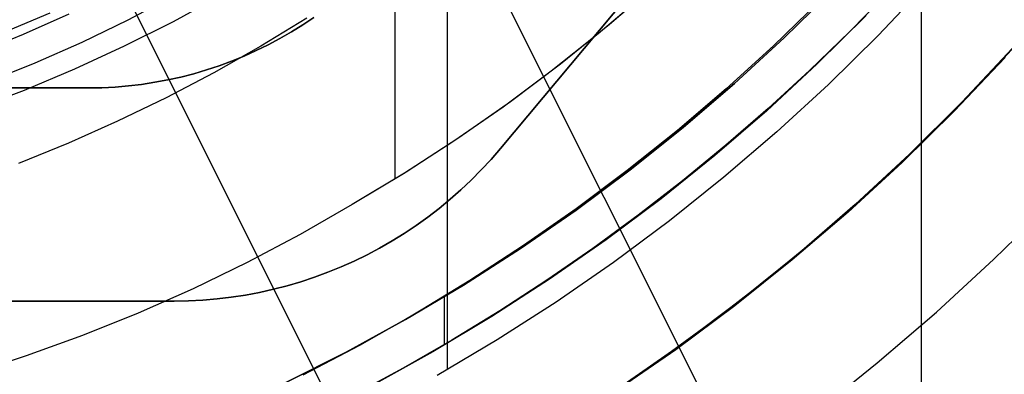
# Model space of a CAD drawing. Header units: millimetres. Extents: x 10802 to 11966, y -167 to 850.
# Tile 90 of 182: x 11396 to 11419, y 442 to 450. Entities that reach past the tile are written whole.
import ezdxf

# ---------------------------------------------------------------- set-up
doc = ezdxf.new("R2010")
doc.units = ezdxf.units.MM
for name, color, linetype in [('1', 7, 'Continuous'), ('color', 7, 'Continuous'), ('luz', 7, 'Continuous')]:
    doc.layers.add(name, color=color, linetype=linetype)

msp = doc.modelspace()

# ---------------------------------------------------------------- linework, layer by layer
at = {"layer": '1', "color": 250, "true_color": 0x111111}
for p, q in [((11417.451, 541.189, 45.792), (11417.451, 424.503, 45.792)), ((11406.318, 523.979, 228.525), (11406.318, 441.714, 228.525)), ((11405.084, 467.169, 98.631), (11405.084, 446.192, 98.631)), ((11411.249, 450.774, 98.631), (11410.131, 449.809, 98.631)), ((11417.572, 450.742, 228.525), (11416.443, 449.553, 228.525)), ((11414.235, 449.497, 89.131), (11415.367, 450.61, 89.131)), ((11415.367, 450.61, 92.4), (11414.235, 449.497, 92.4)), ((11416.696, 450.586, 89.131), (11415.776, 449.645, 89.131)), ((11399.87, 450.477, 223.759), (11398.807, 449.916, 223.759)), ((11401.001, 450.493, 223.735), (11399.874, 449.876, 223.735)), ((11410.937, 450.499, 98.631), (11409.864, 449.588, 98.631)), ((11415.068, 450.358, 95.668), (11413.986, 449.313, 95.668)), ((11396.98, 450.075, 227.75), (11395.841, 449.597, 227.75)), ((11396.355, 449.583, 224.502), (11397.43, 450.059, 224.502)), ((11398.807, 449.916, 223.759), (11397.726, 449.391, 223.759)), ((11399.874, 449.876, 223.735), (11398.725, 449.299, 223.735)), ((11403.019, 449.961, 223.919), (11401.936, 449.302, 223.919)), ((11416.162, 450.021, 89.131), (11415.013, 448.885, 89.131)), ((11409.864, 449.588, 98.631), (11408.761, 448.713, 98.631)), ((11410.131, 449.809, 98.631), (11408.98, 448.882, 98.631)), ((11415.776, 449.645, 89.131), (11414.83, 448.729, 89.131)), ((11395.265, 449.142, 224.502), (11396.355, 449.583, 224.502)), ((11397.726, 449.391, 223.759), (11396.627, 448.904, 223.759)), ((11413.065, 448.424, 89.131), (11414.235, 449.497, 89.131)), ((11414.235, 449.497, 92.4), (11413.065, 448.424, 92.4)), ((11416.443, 449.553, 228.525), (11415.274, 448.403, 228.525)), ((11418.909, 448.494, 64.238), (11419.86, 449.524, 64.238)), ((11419.86, 449.524, 86.085), (11418.909, 448.494, 86.085)), ((11398.725, 449.299, 223.735), (11397.558, 448.761, 223.735)), ((11401.936, 449.302, 223.919), (11400.833, 448.679, 223.919)), ((11413.986, 449.313, 95.668), (11412.871, 448.302, 95.668)), ((11396.627, 448.904, 223.759), (11395.512, 448.456, 223.759)), ((11419.428, 449.04, 75.162), (11418.239, 447.788, 75.162)), ((11397.558, 448.761, 223.735), (11396.373, 448.264, 223.735)), ((11400.833, 448.679, 223.919), (11399.711, 448.091, 223.919)), ((11408.761, 448.713, 98.631), (11407.63, 447.874, 98.631)), ((11408.98, 448.882, 98.631), (11407.799, 447.996, 98.631)), ((11415.013, 448.885, 89.131), (11413.826, 447.789, 89.131)), ((11414.83, 448.729, 89.131), (11413.859, 447.839, 89.131)), ((11417.93, 447.491, 64.238), (11418.909, 448.494, 64.238)), ((11418.909, 448.494, 86.085), (11417.93, 447.491, 86.085)), ((11396.373, 448.264, 223.735), (11395.171, 447.808, 223.735)), ((11412.871, 448.302, 95.668), (11411.725, 447.326, 95.668)), ((11411.859, 447.392, 89.131), (11413.065, 448.424, 89.131)), ((11413.065, 448.424, 92.4), (11411.859, 447.392, 92.4)), ((11415.274, 448.403, 228.525), (11414.065, 447.295, 228.525)), ((11399.711, 448.091, 223.919), (11398.571, 447.541, 223.919)), ((11407.799, 447.996, 98.631), (11406.588, 447.15, 98.631)), ((11407.63, 447.874, 98.631), (11406.473, 447.073, 98.631)), ((11413.826, 447.789, 89.131), (11412.602, 446.735, 89.131)), ((11413.859, 447.839, 89.131), (11412.863, 446.977, 89.131)), ((11418.239, 447.788, 75.162), (11417.007, 446.577, 75.162)), ((11398.571, 447.541, 223.919), (11397.414, 447.028, 223.919)), ((11411.725, 447.326, 95.668), (11410.548, 446.388, 95.668)), ((11410.618, 446.402, 89.131), (11411.859, 447.392, 89.131)), ((11411.859, 447.392, 92.4), (11410.618, 446.402, 92.4)), ((11414.065, 447.295, 228.525), (11412.819, 446.229, 228.525)), ((11416.922, 446.516, 64.238), (11417.93, 447.491, 64.238)), ((11417.93, 447.491, 86.085), (11416.922, 446.516, 86.085)), ((11406.473, 447.073, 98.631), (11405.289, 446.31, 98.631)), ((11406.588, 447.15, 98.631), (11405.348, 446.347, 98.631)), ((11397.414, 447.028, 223.919), (11396.24, 446.553, 223.919)), ((11412.863, 446.977, 89.131), (11411.844, 446.142, 89.131)), ((11412.602, 446.735, 89.131), (11411.343, 445.724, 89.131)), ((11417.007, 446.577, 75.162), (11415.735, 445.41, 75.162)), ((11405.348, 446.347, 98.631), (11404.082, 445.586, 98.631)), ((11410.548, 446.388, 95.668), (11409.342, 445.487, 95.668)), ((11409.343, 445.456, 89.131), (11410.618, 446.402, 89.131)), ((11410.618, 446.402, 92.4), (11409.343, 445.456, 92.4)), ((11415.888, 445.569, 64.238), (11416.922, 446.516, 64.238)), ((11416.922, 446.516, 86.085), (11415.888, 445.569, 86.085)), ((11405.289, 446.31, 98.631), (11404.082, 445.586, 98.631)), ((11411.844, 446.142, 89.131), (11410.802, 445.336, 89.131)), ((11412.819, 446.229, 228.525), (11411.538, 445.207, 228.525)), ((11411.343, 445.724, 89.131), (11410.049, 444.756, 89.131)), ((11404.082, 445.586, 98.631), (11402.859, 444.885, 98.631)), ((11408.036, 444.554, 89.131), (11409.343, 445.456, 89.131)), ((11409.343, 445.456, 92.4), (11408.036, 444.554, 92.4)), ((11409.342, 445.487, 95.668), (11408.109, 444.625, 95.668)), ((11414.828, 444.651, 64.238), (11415.888, 445.569, 64.238)), ((11415.888, 445.569, 86.085), (11414.828, 444.651, 86.085)), ((11419.165, 444.304, 61.1), (11420.474, 445.59, 61.1)), ((11410.802, 445.336, 89.131), (11409.739, 444.559, 89.131)), ((11411.538, 445.207, 228.525), (11410.221, 444.23, 228.525)), ((11415.735, 445.41, 75.162), (11414.423, 444.288, 75.162)), ((11402.859, 444.885, 98.631), (11401.612, 444.227, 98.631)), ((11410.049, 444.756, 89.131), (11408.723, 443.834, 89.131)), ((11406.7, 443.698, 89.131), (11408.036, 444.554, 89.131)), ((11408.036, 444.554, 92.4), (11406.7, 443.698, 92.4)), ((11408.109, 444.625, 95.668), (11406.849, 443.802, 95.668)), ((11409.739, 444.559, 89.131), (11408.654, 443.81, 89.131)), ((11413.743, 443.762, 64.238), (11414.828, 444.651, 64.238)), ((11414.828, 444.651, 86.085), (11413.743, 443.762, 86.085)), ((11414.423, 444.288, 75.162), (11413.073, 443.211, 75.162)), ((11417.813, 443.063, 61.1), (11419.165, 444.304, 61.1)), ((11401.612, 444.227, 98.631), (11400.344, 443.612, 98.631)), ((11410.221, 444.23, 228.525), (11408.872, 443.298, 228.525)), ((11406.849, 443.802, 95.668), (11405.563, 443.02, 95.668)), ((11408.723, 443.834, 89.131), (11407.366, 442.958, 89.131)), ((11408.654, 443.81, 89.131), (11407.55, 443.092, 89.131)), ((11400.344, 443.612, 98.631), (11399.055, 443.041, 98.631)), ((11405.334, 442.888, 89.131), (11406.7, 443.698, 89.131)), ((11406.7, 443.698, 92.4), (11405.334, 442.888, 92.4)), ((11412.633, 442.903, 64.238), (11413.743, 443.762, 64.238)), ((11413.743, 443.762, 86.085), (11412.633, 442.903, 86.085)), ((11406.246, 443.422, 89.131), (11406.246, 442.298, 89.131)), ((11408.872, 443.298, 228.525), (11407.491, 442.414, 228.525)), ((11413.073, 443.211, 75.162), (11411.687, 442.182, 75.162)), ((11399.055, 443.041, 98.631), (11397.747, 442.515, 98.631)), ((11403.941, 442.126, 89.131), (11405.334, 442.888, 89.131)), ((11405.334, 442.888, 92.4), (11403.941, 442.126, 92.4)), ((11405.563, 443.02, 95.668), (11404.254, 442.28, 95.668)), ((11407.366, 442.958, 89.131), (11405.98, 442.129, 89.131)), ((11407.55, 443.092, 89.131), (11406.426, 442.404, 89.131)), ((11411.501, 442.075, 64.238), (11412.633, 442.903, 64.238)), ((11412.633, 442.903, 86.085), (11411.501, 442.075, 86.085)), ((11416.419, 441.87, 61.1), (11417.813, 443.063, 61.1)), ((11397.747, 442.515, 98.631), (11396.422, 442.034, 98.631)), ((11407.491, 442.414, 228.525), (11406.081, 441.578, 228.525)), ((11404.254, 442.28, 95.668), (11402.922, 441.582, 95.668)), ((11406.426, 442.404, 89.131), (11405.284, 441.748, 89.131)), ((11411.687, 442.182, 75.162), (11410.266, 441.201, 75.162)), ((11396.422, 442.034, 98.631), (11395.081, 441.599, 98.631)), ((11402.523, 441.413, 89.131), (11403.941, 442.126, 89.131)), ((11403.941, 442.126, 92.4), (11402.523, 441.413, 92.4)), ((11405.98, 442.129, 89.131), (11404.566, 441.348, 89.131)), ((11410.346, 441.279, 64.238), (11411.501, 442.075, 64.238)), ((11411.501, 442.075, 86.085), (11410.346, 441.279, 86.085)), ((11405.284, 441.748, 89.131), (11404.124, 441.123, 89.131)), ((11414.985, 440.726, 61.1), (11416.419, 441.87, 61.1))]:
    msp.add_line(p, q, dxfattribs=at)
at = {"layer": '1', "color": 7, "true_color": 0xf4f4f4}
for p, q in [((11407.565, 446.901, 279.75), (11419.49, 461.135, 279.75)), ((11419.49, 461.135, 282.75), (11407.565, 446.901, 282.75)), ((11419.49, 461.135, 281.25), (11407.565, 446.901, 281.25)), ((11402.921, 449.801, 279.75), (11403.181, 449.974, 279.75)), ((11403.181, 449.974, 282.75), (11402.921, 449.801, 282.75)), ((11402.921, 449.801, 281.25), (11403.181, 449.974, 281.25)), ((11402.383, 449.48, 279.75), (11402.655, 449.636, 279.75)), ((11402.655, 449.636, 282.75), (11402.383, 449.48, 282.75)), ((11402.383, 449.48, 281.25), (11402.655, 449.636, 281.25)), ((11402.655, 449.636, 279.75), (11402.921, 449.801, 279.75)), ((11402.921, 449.801, 282.75), (11402.655, 449.636, 282.75)), ((11402.655, 449.636, 281.25), (11402.921, 449.801, 281.25)), ((11402.107, 449.334, 279.75), (11402.383, 449.48, 279.75)), ((11402.383, 449.48, 282.75), (11402.107, 449.334, 282.75)), ((11402.107, 449.334, 281.25), (11402.383, 449.48, 281.25)), ((11401.54, 449.069, 279.75), (11401.826, 449.197, 279.75)), ((11401.826, 449.197, 282.75), (11401.54, 449.069, 282.75)), ((11401.54, 449.069, 281.25), (11401.826, 449.197, 281.25)), ((11401.826, 449.197, 279.75), (11402.107, 449.334, 279.75)), ((11402.107, 449.334, 282.75), (11401.826, 449.197, 282.75)), ((11401.826, 449.197, 281.25), (11402.107, 449.334, 281.25)), ((11400.957, 448.843, 279.75), (11401.25, 448.951, 279.75)), ((11401.25, 448.951, 282.75), (11400.957, 448.843, 282.75)), ((11400.957, 448.843, 281.25), (11401.25, 448.951, 281.25)), ((11401.25, 448.951, 279.75), (11401.54, 449.069, 279.75)), ((11401.54, 449.069, 282.75), (11401.25, 448.951, 282.75)), ((11401.25, 448.951, 281.25), (11401.54, 449.069, 281.25)), ((11400.359, 448.657, 279.75), (11400.66, 448.745, 279.75)), ((11400.66, 448.745, 282.75), (11400.359, 448.657, 282.75)), ((11400.359, 448.657, 281.25), (11400.66, 448.745, 281.25)), ((11400.66, 448.745, 279.75), (11400.957, 448.843, 279.75)), ((11400.957, 448.843, 282.75), (11400.66, 448.745, 282.75)), ((11400.66, 448.745, 281.25), (11400.957, 448.843, 281.25)), ((11399.134, 448.407, 279.75), (11399.443, 448.454, 279.75)), ((11399.443, 448.454, 282.75), (11399.134, 448.407, 282.75)), ((11399.134, 448.407, 281.25), (11399.443, 448.454, 281.25)), ((11399.443, 448.454, 279.75), (11399.751, 448.511, 279.75)), ((11399.751, 448.511, 282.75), (11399.443, 448.454, 282.75)), ((11399.443, 448.454, 281.25), (11399.751, 448.511, 281.25)), ((11399.751, 448.511, 279.75), (11400.056, 448.579, 279.75)), ((11400.056, 448.579, 282.75), (11399.751, 448.511, 282.75)), ((11399.751, 448.511, 281.25), (11400.056, 448.579, 281.25)), ((11400.056, 448.579, 279.75), (11400.359, 448.657, 279.75)), ((11400.359, 448.657, 282.75), (11400.056, 448.579, 282.75)), ((11400.056, 448.579, 281.25), (11400.359, 448.657, 281.25)), ((11397.887, 448.323, 279.75), (11367.253, 448.323, 279.75)), ((11367.253, 448.323, 282.75), (11397.887, 448.323, 282.75)), ((11367.253, 448.323, 281.25), (11397.887, 448.323, 281.25)), ((11397.887, 448.323, 279.75), (11398.199, 448.328, 279.75)), ((11398.199, 448.328, 282.75), (11397.887, 448.323, 282.75)), ((11397.887, 448.323, 281.25), (11398.199, 448.328, 281.25)), ((11397.887, 448.323, 282.75), (11397.887, 448.323, 279.75)), ((11398.199, 448.328, 279.75), (11398.512, 448.344, 279.75)), ((11398.512, 448.344, 282.75), (11398.199, 448.328, 282.75)), ((11398.199, 448.328, 281.25), (11398.512, 448.344, 281.25)), ((11398.512, 448.344, 279.75), (11398.824, 448.37, 279.75)), ((11398.824, 448.37, 282.75), (11398.512, 448.344, 282.75)), ((11398.512, 448.344, 281.25), (11398.824, 448.37, 281.25)), ((11398.824, 448.37, 279.75), (11399.134, 448.407, 279.75)), ((11399.134, 448.407, 282.75), (11398.824, 448.37, 282.75)), ((11398.824, 448.37, 281.25), (11399.134, 448.407, 281.25)), ((11407.345, 446.647, 279.75), (11407.565, 446.901, 279.75)), ((11407.565, 446.901, 282.75), (11407.345, 446.647, 282.75)), ((11407.565, 446.901, 281.25), (11407.345, 446.647, 281.25)), ((11407.565, 446.901, 279.75), (11407.565, 446.901, 282.75)), ((11407.117, 446.401, 279.75), (11407.345, 446.647, 279.75)), ((11407.345, 446.647, 282.75), (11407.117, 446.401, 282.75)), ((11407.345, 446.647, 281.25), (11407.117, 446.401, 281.25)), ((11406.88, 446.162, 279.75), (11407.117, 446.401, 279.75)), ((11407.117, 446.401, 282.75), (11406.88, 446.162, 282.75)), ((11407.117, 446.401, 281.25), (11406.88, 446.162, 281.25)), ((11406.636, 445.932, 279.75), (11406.88, 446.162, 279.75)), ((11406.88, 446.162, 282.75), (11406.636, 445.932, 282.75)), ((11406.88, 446.162, 281.25), (11406.636, 445.932, 281.25)), ((11406.384, 445.71, 279.75), (11406.636, 445.932, 279.75)), ((11406.636, 445.932, 282.75), (11406.384, 445.71, 282.75)), ((11406.636, 445.932, 281.25), (11406.384, 445.71, 281.25)), ((11406.124, 445.496, 279.75), (11406.384, 445.71, 279.75)), ((11406.384, 445.71, 282.75), (11406.124, 445.496, 282.75)), ((11406.384, 445.71, 281.25), (11406.124, 445.496, 281.25)), ((11405.858, 445.292, 279.75), (11406.124, 445.496, 279.75)), ((11406.124, 445.496, 282.75), (11405.858, 445.292, 282.75)), ((11406.124, 445.496, 281.25), (11405.858, 445.292, 281.25)), ((11405.585, 445.096, 279.75), (11405.858, 445.292, 279.75)), ((11405.858, 445.292, 282.75), (11405.585, 445.096, 282.75)), ((11405.858, 445.292, 281.25), (11405.585, 445.096, 281.25)), ((11405.305, 444.91, 279.75), (11405.585, 445.096, 279.75)), ((11405.585, 445.096, 282.75), (11405.305, 444.91, 282.75)), ((11405.585, 445.096, 281.25), (11405.305, 444.91, 281.25)), ((11404.728, 444.566, 279.75), (11405.02, 444.733, 279.75)), ((11405.02, 444.733, 282.75), (11404.728, 444.566, 282.75)), ((11405.02, 444.733, 281.25), (11404.728, 444.566, 281.25)), ((11405.02, 444.733, 279.75), (11405.305, 444.91, 279.75)), ((11405.305, 444.91, 282.75), (11405.02, 444.733, 282.75)), ((11405.305, 444.91, 281.25), (11405.02, 444.733, 281.25)), ((11404.432, 444.409, 279.75), (11404.728, 444.566, 279.75)), ((11404.728, 444.566, 282.75), (11404.432, 444.409, 282.75)), ((11404.728, 444.566, 281.25), (11404.432, 444.409, 281.25)), ((11404.13, 444.261, 279.75), (11404.432, 444.409, 279.75)), ((11404.432, 444.409, 282.75), (11404.13, 444.261, 282.75)), ((11404.432, 444.409, 281.25), (11404.13, 444.261, 281.25)), ((11403.512, 443.998, 279.75), (11403.823, 444.124, 279.75)), ((11403.823, 444.124, 282.75), (11403.512, 443.998, 282.75)), ((11403.823, 444.124, 281.25), (11403.512, 443.998, 281.25)), ((11403.823, 444.124, 279.75), (11404.13, 444.261, 279.75)), ((11404.13, 444.261, 282.75), (11403.823, 444.124, 282.75)), ((11404.13, 444.261, 281.25), (11403.823, 444.124, 281.25)), ((11402.877, 443.776, 279.75), (11403.196, 443.882, 279.75)), ((11403.196, 443.882, 282.75), (11402.877, 443.776, 282.75)), ((11403.196, 443.882, 281.25), (11402.877, 443.776, 281.25)), ((11403.196, 443.882, 279.75), (11403.512, 443.998, 279.75)), ((11403.512, 443.998, 282.75), (11403.196, 443.882, 282.75)), ((11403.512, 443.998, 281.25), (11403.196, 443.882, 281.25)), ((11401.902, 443.525, 279.75), (11402.23, 443.598, 279.75)), ((11402.23, 443.598, 282.75), (11401.902, 443.525, 282.75)), ((11402.23, 443.598, 281.25), (11401.902, 443.525, 281.25)), ((11402.23, 443.598, 279.75), (11402.555, 443.682, 279.75)), ((11402.555, 443.682, 282.75), (11402.23, 443.598, 282.75)), ((11402.555, 443.682, 281.25), (11402.23, 443.598, 281.25)), ((11402.555, 443.682, 279.75), (11402.877, 443.776, 279.75)), ((11402.877, 443.776, 282.75), (11402.555, 443.682, 282.75)), ((11402.877, 443.776, 281.25), (11402.555, 443.682, 281.25)), ((11400.236, 443.328, 279.75), (11400.571, 443.345, 279.75)), ((11400.571, 443.345, 282.75), (11400.236, 443.328, 282.75)), ((11400.571, 443.345, 281.25), (11400.236, 443.328, 281.25)), ((11400.571, 443.345, 279.75), (11400.906, 443.373, 279.75)), ((11400.906, 443.373, 282.75), (11400.571, 443.345, 282.75)), ((11400.906, 443.373, 281.25), (11400.571, 443.345, 281.25)), ((11400.906, 443.373, 279.75), (11401.239, 443.413, 279.75)), ((11401.239, 443.413, 282.75), (11400.906, 443.373, 282.75)), ((11401.239, 443.413, 281.25), (11400.906, 443.373, 281.25)), ((11401.239, 443.413, 279.75), (11401.572, 443.463, 279.75)), ((11401.572, 443.463, 282.75), (11401.239, 443.413, 282.75)), ((11401.572, 443.463, 281.25), (11401.239, 443.413, 281.25)), ((11401.572, 443.463, 279.75), (11401.902, 443.525, 279.75)), ((11401.902, 443.525, 282.75), (11401.572, 443.463, 282.75)), ((11401.902, 443.525, 281.25), (11401.572, 443.463, 281.25)), ((11365.24, 443.323, 279.75), (11399.9, 443.323, 279.75)), ((11399.9, 443.323, 282.75), (11365.24, 443.323, 282.75)), ((11399.9, 443.323, 281.25), (11365.24, 443.323, 281.25)), ((11399.9, 443.323, 279.75), (11400.236, 443.328, 279.75)), ((11400.236, 443.328, 282.75), (11399.9, 443.323, 282.75)), ((11400.236, 443.328, 281.25), (11399.9, 443.323, 281.25)), ((11399.9, 443.323, 279.75), (11399.9, 443.323, 282.75))]:
    msp.add_line(p, q, dxfattribs=at)
at = {"layer": '1', "color": 29, "true_color": 0x4d342b}
for p, q in [((11418.412, 447.991, 34.462), (11419.601, 449.258, 34.462)), ((11418.412, 447.991, 42.462), (11419.601, 449.258, 42.462)), ((11418.412, 447.991, 70.562), (11419.601, 449.258, 70.562)), ((11418.412, 447.991, 76.062), (11419.601, 449.258, 76.062)), ((11419.601, 449.258, 38.462), (11418.412, 447.991, 38.462)), ((11419.601, 449.258, 73.312), (11418.412, 447.991, 73.312)), ((11417.179, 446.767, 34.462), (11418.412, 447.991, 34.462)), ((11417.179, 446.767, 42.462), (11418.412, 447.991, 42.462)), ((11417.179, 446.767, 70.562), (11418.412, 447.991, 70.562)), ((11417.179, 446.767, 76.062), (11418.412, 447.991, 76.062)), ((11418.412, 447.991, 38.462), (11417.179, 446.767, 38.462)), ((11418.412, 447.991, 73.312), (11417.179, 446.767, 73.312)), ((11415.904, 445.586, 34.462), (11417.179, 446.767, 34.462)), ((11415.904, 445.586, 42.462), (11417.179, 446.767, 42.462)), ((11415.904, 445.586, 70.562), (11417.179, 446.767, 70.562)), ((11415.904, 445.586, 76.062), (11417.179, 446.767, 76.062)), ((11417.179, 446.767, 38.462), (11415.904, 445.586, 38.462)), ((11417.179, 446.767, 73.312), (11415.904, 445.586, 73.312)), ((11414.589, 444.45, 34.462), (11415.904, 445.586, 34.462)), ((11414.589, 444.45, 42.462), (11415.904, 445.586, 42.462)), ((11414.589, 444.45, 70.562), (11415.904, 445.586, 70.562)), ((11414.589, 444.45, 76.062), (11415.904, 445.586, 76.062)), ((11415.904, 445.586, 38.462), (11414.589, 444.45, 38.462)), ((11415.904, 445.586, 73.312), (11414.589, 444.45, 73.312)), ((11413.235, 443.36, 34.462), (11414.589, 444.45, 34.462)), ((11413.235, 443.36, 42.462), (11414.589, 444.45, 42.462)), ((11413.235, 443.36, 70.562), (11414.589, 444.45, 70.562)), ((11413.235, 443.36, 76.062), (11414.589, 444.45, 76.062)), ((11414.589, 444.45, 38.462), (11413.235, 443.36, 38.462)), ((11414.589, 444.45, 73.312), (11413.235, 443.36, 73.312)), ((11411.845, 442.319, 34.462), (11413.235, 443.36, 34.462)), ((11411.845, 442.319, 42.462), (11413.235, 443.36, 42.462)), ((11411.845, 442.319, 70.562), (11413.235, 443.36, 70.562)), ((11411.845, 442.319, 76.062), (11413.235, 443.36, 76.062)), ((11413.235, 443.36, 38.462), (11411.845, 442.319, 38.462)), ((11413.235, 443.36, 73.312), (11411.845, 442.319, 73.312)), ((11410.419, 441.326, 34.462), (11411.845, 442.319, 34.462)), ((11410.419, 441.326, 42.462), (11411.845, 442.319, 42.462)), ((11410.419, 441.326, 70.562), (11411.845, 442.319, 70.562)), ((11410.419, 441.326, 76.062), (11411.845, 442.319, 76.062)), ((11411.845, 442.319, 38.462), (11410.419, 441.326, 38.462)), ((11411.845, 442.319, 73.312), (11410.419, 441.326, 73.312))]:
    msp.add_line(p, q, dxfattribs=at)
at = {"layer": 'color', "color": 254, "true_color": 0xcad1ee}
for p, q in [((11409.237, 429.657, 19.162), (11397.058, 453.957, 19.162)), ((11398.251, 451.556, 21.262), (11415.277, 417.583, 21.262))]:
    msp.add_line(p, q, dxfattribs=at)
at = {"layer": 'luz', "color": 254, "true_color": 0xcad1ee}
for p, q in [((11321.883, 621.387, -40.088), (11457.356, 351.379, -40.088)), ((11321.883, 621.387, -41.588), (11457.356, 351.379, -41.588))]:
    msp.add_line(p, q, dxfattribs=at)

doc.saveas('drawing.dxf')
